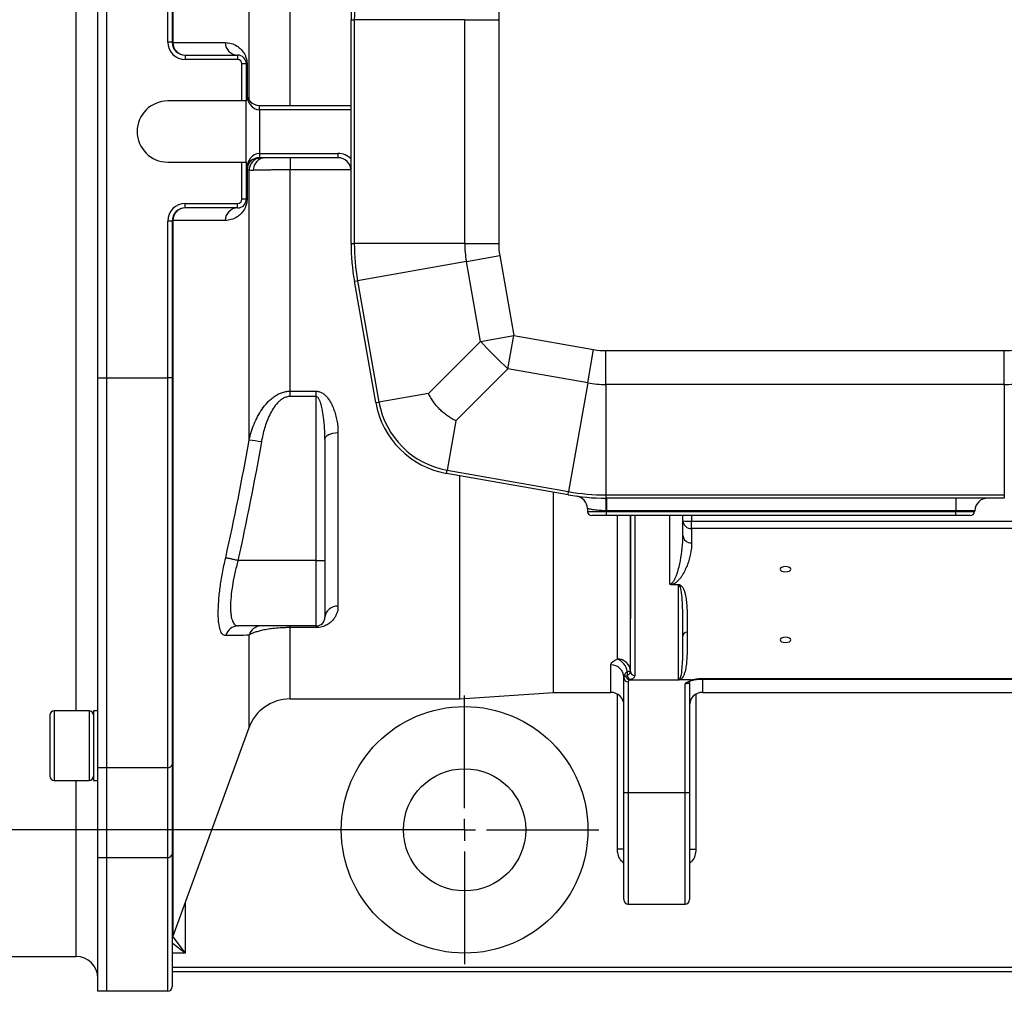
# Model space of a CAD drawing. Header units: millimetres. Extents: x 5 to 589, y 5 to 415.
# Tile 5 of 17: x 388 to 444, y 95 to 150. Entities that reach past the tile are written whole.
import ezdxf

# ---------------------------------------------------------------- set-up
doc = ezdxf.new("R2010")
doc.units = ezdxf.units.MM
for name, color, linetype in [('ASSE', 2, 'Continuous'), ('CONTORNO', 179, 'Continuous'), ('QUOTE', 1, 'Continuous')]:
    doc.layers.add(name, color=color, linetype=linetype)

# ---------------------------------------------------------------- blocks, each defined once
blk = doc.blocks.new('SW_CENTERMARKSYMBOL_4')
at = {"layer": 'CONTORNO', "color": 0}
for p, q in [((0, 1.25), (0, 7.6875)), ((0, 0), (0, 0.625)), ((-1.25, 0), (-7.6875, 0)), ((0, 0), (-0.625, 0)), ((0, 0), (0, -0.625)), ((0, 0), (0.625, 0)), ((1.25, 0), (7.6875, 0)), ((0, -1.25), (0, -7.6875))]:
    blk.add_line(p, q, dxfattribs=at)

msp = doc.modelspace()

# ---------------------------------------------------------------- linework, layer by layer
at = {"color": 7}
for p, q in [((396.414, 189.918), (396.414, 148.889)), ((390.869, 110.614), (390.869, 176.971)), ((400.775, 145.585), (400.775, 161.789)), ((403.124, 145.292), (403.124, 158.714)), ((392.119, 129.684), (392.119, 157.901)), ((392.619, 157.901), (392.619, 129.684)), ((396.119, 148.917), (396.119, 157.901)), ((396.369, 157.901), (396.369, 148.917)), ((406.619, 137.386), (406.619, 150.199)), ((406.619, 150.199), (406.804, 150.199)), ((406.804, 150.199), (406.804, 137.386)), ((413.129, 150.199), (406.804, 150.199)), ((413.129, 150.199), (415.071, 150.199)), ((413.129, 137.386), (413.129, 150.199)), ((415.071, 150.199), (415.071, 137.386)), ((396.369, 148.917), (396.119, 148.917)), ((397.119, 148.167), (397.119, 147.917)), ((397.119, 148.167), (400.119, 148.167)), ((400.119, 147.917), (397.119, 147.917)), ((400.119, 148.167), (400.119, 147.917)), ((400.369, 145.542), (400.369, 147.667)), ((400.619, 147.667), (400.369, 147.667)), ((400.619, 147.667), (400.619, 145.542)), ((400.664, 147.639), (400.664, 145.786)), ((400.369, 145.542), (396.119, 145.542)), ((400.619, 145.542), (400.369, 145.542)), ((400.619, 142.042), (400.619, 145.542)), ((401.369, 145.042), (401.369, 145.292)), ((401.369, 145.292), (406.619, 145.292)), ((401.369, 145.042), (401.369, 142.542)), ((406.619, 145.042), (401.369, 145.042)), ((401.369, 142.542), (401.369, 142.292)), ((401.369, 142.542), (405.869, 142.542)), ((405.869, 142.292), (401.369, 142.292)), ((403.124, 142.288), (403.129, 142.292)), ((403.124, 142.288), (403.124, 141.593)), ((405.869, 142.542), (405.869, 142.292)), ((396.119, 142.042), (400.369, 142.042)), ((400.369, 139.917), (400.369, 142.042)), ((400.369, 142.042), (400.619, 142.042)), ((400.619, 142.042), (400.619, 139.917)), ((400.664, 141.625), (400.664, 139.946)), ((400.775, 126.106), (400.775, 141.578)), ((403.124, 128.918), (403.124, 141.593)), ((406.617, 141.593), (403.124, 141.593)), ((400.619, 139.917), (400.369, 139.917)), ((397.119, 139.417), (397.119, 139.667)), ((397.119, 139.667), (400.119, 139.667)), ((400.119, 139.417), (397.119, 139.417)), ((400.119, 139.417), (400.119, 139.667)), ((396.369, 138.667), (396.119, 138.667)), ((396.119, 129.684), (396.119, 138.667)), ((396.369, 138.667), (396.369, 129.684)), ((396.414, 138.696), (396.414, 97.667)), ((406.619, 137.386), (406.804, 137.386)), ((413.129, 137.386), (406.804, 137.386)), ((413.129, 137.386), (415.071, 137.386)), ((413.22, 136.346), (415.132, 136.683)), ((415.132, 136.683), (415.938, 132.111)), ((413.22, 136.346), (406.991, 135.247)), ((414.026, 131.774), (413.22, 136.346)), ((406.809, 135.215), (406.991, 135.247)), ((408.035, 128.264), (406.809, 135.215)), ((406.991, 135.247), (408.217, 128.296)), ((414.026, 131.774), (415.938, 132.111)), ((415.601, 130.2), (415.938, 132.111)), ((415.938, 132.111), (420.51, 131.305)), ((411.047, 128.795), (414.026, 131.774)), ((420.173, 129.394), (420.51, 131.305)), ((421.213, 131.244), (444.025, 131.244)), ((421.213, 129.303), (421.213, 131.244)), ((444.025, 129.303), (444.025, 131.244)), ((392.119, 129.684), (392.619, 129.684)), ((392.119, 107.351), (392.119, 129.684)), ((392.619, 129.684), (392.619, 107.351)), ((392.619, 129.684), (396.119, 129.684)), ((396.119, 107.351), (396.119, 129.684)), ((396.369, 129.684), (396.119, 129.684)), ((396.369, 129.684), (396.369, 107.537)), ((415.601, 130.2), (412.622, 127.22)), ((420.173, 129.394), (415.601, 130.2)), ((420.173, 129.394), (419.074, 123.165)), ((444.025, 129.303), (421.213, 129.303)), ((421.213, 129.303), (421.213, 122.978)), ((444.025, 129.303), (444.025, 122.978)), ((403.124, 128.918), (404.619, 128.918)), ((403.124, 128.614), (403.124, 128.918)), ((404.619, 128.614), (403.124, 128.614)), ((404.619, 128.614), (404.619, 128.918)), ((404.619, 119.22), (404.619, 128.614)), ((411.047, 128.795), (408.217, 128.296)), ((408.035, 128.264), (408.217, 128.296)), ((412.622, 127.22), (412.123, 124.39)), ((405.869, 126.549), (405.869, 116.598)), ((405.119, 126.152), (405.119, 119.233)), ((412.09, 124.208), (412.123, 124.39)), ((419.042, 122.982), (412.09, 124.208)), ((412.123, 124.39), (419.074, 123.165)), ((412.852, 111.292), (412.852, 124.074)), ((418.215, 111.667), (418.215, 123.128)), ((419.042, 122.982), (419.074, 123.165)), ((421.213, 122.978), (444.025, 122.978)), ((421.213, 122.978), (421.213, 122.792)), ((444.025, 122.978), (444.025, 122.792)), ((444.025, 122.792), (421.213, 122.792)), ((421.244, 122.792), (421.244, 122.068)), ((441.244, 122.792), (441.244, 122.068)), ((420.155, 122.192), (420.16, 122.034)), ((420.16, 122.034), (421.244, 122.034)), ((421.244, 121.792), (420.41, 121.792)), ((421.244, 122.068), (421.225, 122.068)), ((441.244, 122.068), (421.244, 122.068)), ((421.244, 122.068), (421.244, 122.034)), ((421.244, 122.034), (441.244, 122.034)), ((421.244, 121.792), (421.244, 122.034)), ((441.244, 121.792), (421.244, 121.792)), ((421.869, 113.571), (421.869, 121.792)), ((422.619, 112.866), (422.619, 121.792)), ((422.619, 121.792), (422.619, 115.895)), ((422.869, 121.792), (422.869, 112.63)), ((424.869, 117.865), (424.869, 121.792)), ((425.619, 121.494), (425.619, 121.792)), ((426.119, 121.792), (426.119, 121.468)), ((442.329, 122.068), (441.244, 122.068)), ((441.244, 122.068), (441.244, 122.034)), ((441.244, 122.034), (442.328, 122.034)), ((441.244, 121.792), (441.244, 122.034)), ((442.078, 121.792), (441.244, 121.792)), ((442.329, 122.068), (442.328, 122.034)), ((425.619, 120.666), (425.619, 121.494)), ((426.119, 121.468), (450.119, 121.468)), ((426.119, 121.055), (426.119, 121.468)), ((450.119, 121.055), (426.119, 121.055)), ((426.119, 121.055), (426.119, 120.226)), ((404.619, 119.22), (400.146, 119.22)), ((404.619, 115.47), (404.619, 119.22)), ((405.119, 119.233), (405.119, 115.97)), ((425.038, 117.848), (425.369, 117.848)), ((425.038, 117.848), (425.038, 117.825)), ((425.369, 117.848), (425.369, 117.825)), ((425.369, 117.825), (425.038, 117.825)), ((425.369, 112.378), (425.369, 117.825)), ((404.619, 115.47), (400.146, 115.47)), ((403.124, 115.376), (403.124, 115.47)), ((404.619, 115.376), (403.124, 115.376)), ((403.124, 111.292), (403.124, 115.376)), ((404.619, 115.376), (404.619, 115.47)), ((425.619, 114.887), (425.618, 115.24)), ((400.775, 109.647), (400.775, 114.937)), ((421.494, 111.667), (421.494, 113.239)), ((422.619, 112.866), (422.432, 112.866)), ((422.432, 112.866), (422.432, 112.635)), ((422.244, 112.501), (422.244, 112.526)), ((422.244, 105.914), (422.244, 112.501)), ((422.494, 112.273), (422.494, 105.919)), ((422.574, 112.378), (425.369, 112.378)), ((422.574, 112.372), (422.574, 112.378)), ((425.369, 112.372), (422.574, 112.372)), ((425.369, 112.372), (425.369, 112.378)), ((426.075, 112.375), (425.43, 112.375)), ((425.976, 112.29), (425.882, 112.25)), ((425.976, 112.291), (425.97, 112.288)), ((425.996, 112.201), (426.013, 112.294)), ((426.667, 112.459), (449.571, 112.459)), ((426.667, 112.459), (426.667, 112.429)), ((426.667, 112.429), (449.571, 112.429)), ((426.744, 112.429), (426.744, 111.667)), ((412.852, 111.292), (418.215, 111.667)), ((418.215, 111.667), (421.494, 111.667)), ((425.744, 105.919), (425.744, 112.164)), ((425.994, 112.2), (425.994, 105.914)), ((426.744, 111.667), (449.494, 111.667)), ((403.124, 111.292), (412.852, 111.292)), ((421.869, 102.68), (421.869, 111.567)), ((426.369, 111.567), (426.369, 102.68)), ((391.619, 110.614), (389.619, 110.614)), ((389.619, 110.614), (389.619, 108.614)), ((391.619, 110.614), (391.619, 108.614)), ((392.103, 110.614), (391.869, 110.614)), ((391.869, 110.614), (391.869, 106.614)), ((389.369, 110.364), (389.369, 108.614)), ((396.414, 97.667), (400.775, 109.647)), ((389.369, 108.614), (389.369, 106.864)), ((389.619, 108.614), (389.619, 106.614)), ((391.619, 108.614), (391.619, 106.614)), ((392.619, 107.351), (392.119, 107.351)), ((392.119, 102.209), (392.119, 107.351)), ((396.119, 107.351), (392.619, 107.351)), ((392.619, 107.351), (392.619, 102.209)), ((396.119, 102.209), (396.119, 107.351)), ((396.369, 107.537), (396.369, 102.395)), ((389.619, 106.614), (391.619, 106.614)), ((390.869, 96.542), (390.869, 106.614)), ((391.869, 106.614), (392.119, 106.614)), ((422.244, 99.792), (422.244, 105.914)), ((425.744, 105.919), (422.494, 105.919)), ((422.494, 105.919), (422.494, 99.542)), ((425.744, 99.542), (425.744, 105.919)), ((425.994, 105.914), (425.994, 99.792)), ((422.244, 102.68), (421.869, 102.68)), ((425.994, 102.68), (426.369, 102.68)), ((392.119, 102.209), (392.619, 102.209)), ((392.119, 94.542), (392.119, 102.209)), ((392.619, 102.209), (396.119, 102.209)), ((392.619, 102.209), (392.619, 94.542)), ((396.119, 94.542), (396.119, 102.209)), ((396.369, 102.395), (396.369, 94.792)), ((397.119, 99.603), (397.119, 96.733)), ((422.494, 99.542), (425.744, 99.542)), ((396.416, 97.671), (397.119, 96.733)), ((397.119, 96.733), (396.369, 97.296)), ((364.369, 96.542), (390.869, 96.542)), ((397.119, 96.733), (396.369, 96.733)), ((396.369, 95.917), (479.869, 95.917)), ((479.869, 95.667), (396.369, 95.667)), ((392.619, 94.542), (392.119, 94.542)), ((396.119, 94.542), (392.619, 94.542))]:
    msp.add_line(p, q, dxfattribs=at)
at = {"color": 7, "flags": 128}
for points in [[(396.369, 148.917), (396.37, 148.914), (396.372, 148.91), (396.375, 148.906), (396.38, 148.903), (396.387, 148.899), (396.395, 148.896), (396.404, 148.892), (396.414, 148.889)], [(400.664, 147.639), (400.654, 147.642), (400.645, 147.646), (400.637, 147.649), (400.63, 147.653), (400.625, 147.656), (400.622, 147.66), (400.62, 147.664), (400.619, 147.667)], [(401.489, 142.265), (401.512, 142.279), (401.527, 142.292)], [(400.664, 139.946), (400.654, 139.942), (400.645, 139.939), (400.637, 139.935), (400.63, 139.932), (400.625, 139.928), (400.622, 139.925), (400.62, 139.921), (400.619, 139.917)], [(396.414, 138.696), (396.404, 138.692), (396.395, 138.689), (396.387, 138.685), (396.38, 138.682), (396.375, 138.678), (396.372, 138.674), (396.37, 138.671), (396.369, 138.667)], [(405.119, 126.152), (405.133, 126.229), (405.176, 126.304), (405.245, 126.373), (405.339, 126.433), (405.452, 126.482), (405.582, 126.519), (405.723, 126.542), (405.869, 126.549)], [(431.494, 118.574), (431.614, 118.585), (431.715, 118.618), (431.783, 118.666), (431.807, 118.723), (431.783, 118.78), (431.715, 118.828), (431.614, 118.86), (431.494, 118.872), (431.374, 118.86), (431.273, 118.828), (431.205, 118.78), (431.182, 118.723), (431.205, 118.666), (431.273, 118.618), (431.374, 118.585), (431.494, 118.574)], [(431.494, 114.525), (431.614, 114.536), (431.715, 114.569), (431.783, 114.617), (431.807, 114.674), (431.783, 114.731), (431.715, 114.779), (431.614, 114.811), (431.494, 114.823), (431.374, 114.811), (431.273, 114.779), (431.205, 114.731), (431.182, 114.674), (431.205, 114.617), (431.273, 114.569), (431.374, 114.536), (431.494, 114.525)]]:
    msp.add_lwpolyline(points, dxfattribs=at)
at = {"color": 7}
for radius in [7.062, 3.5]:
    msp.add_circle((413.119, 103.792), radius, dxfattribs=at)
for centre, radius, start, end in [((419.119, 150.199), 12.5, 170, 180), ((419.119, 150.199), 12.315, 170, 180), ((419.119, 150.199), 4.049, 170, 180), ((397.119, 148.917), 1, 180, 270), ((397.119, 148.917), 0.75, 180, 270), ((397.141, 148.894), 0.727, 180.3708, 268.2726), ((400.141, 148.893), 0.726, 180.8305, 268.3013), ((400.119, 147.667), 0.5, 0, 90), ((400.119, 147.667), 0.25, 0, 90), ((401.369, 146.042), 0.75, 180, 270), ((396.119, 143.792), 1.75, 90, 270), ((401.369, 141.542), 0.75, 90, 180), ((401.465, 141.557), 0.804, 135.5332, 175.1545), ((401.556, 141.537), 0.782, 116.3246, 177.0357), ((401.764, 141.582), 0.736, 111.9054, 181.018), ((401.111, 142.373), 0.167, 305.9659, 327.294), ((405.869, 141.542), 1, 41.4096, 90), ((405.869, 141.542), 0.75, 0, 90), ((400.679, 141.492), 0.134, 96.2564, 114.8521), ((400.119, 139.917), 0.5, 270, 0), ((400.119, 139.917), 0.25, 270, 0), ((397.119, 138.667), 1, 90, 180), ((397.119, 138.667), 0.75, 90, 180), ((397.141, 138.691), 0.727, 91.7274, 179.6292), ((400.141, 138.691), 0.726, 91.6987, 179.1695), ((419.119, 137.386), 12.5, 180, 190), ((419.119, 137.386), 12.315, 180, 190), ((419.119, 137.386), 5.99, 180, 190), ((419.119, 137.386), 4.049, 180, 190), ((439.386, 155.559), 34.768, 223.1649, 226.8351), ((421.213, 135.292), 4.049, 260, 270), ((444.025, 135.292), 4.049, 270, 280), ((421.213, 135.292), 5.99, 260, 270), ((444.025, 135.292), 5.99, 270, 280), ((412.959, 129.132), 5, 190, 260), ((412.959, 129.132), 4.815, 190, 260), ((400.296, 119.799), 6.325, 79.212, 85.6552), ((421.213, 135.292), 12.5, 260, 270), ((421.213, 135.292), 12.315, 260, 270), ((419.405, 122.166), 0.75, 2, 82.1595), ((410.77, 122.245), 10.457, 359.0314, 2.9988), ((443.079, 122.042), 0.75, 90, 178), ((420.41, 122.042), 0.25, 182, 270), ((442.078, 122.042), 0.25, 270, 358), ((425.994, 123.876), 2.411, 261.0448, 272.9634), ((426.091, 121.526), 0.473, 183.913, 273.4399), ((426.091, 120.698), 0.473, 183.913, 273.4399), ((405.813, 115.903), 0.697, 85.3735, 174.4683), ((404.619, 115.97), 0.5, 270, 0), ((400.153, 114.737), 0.734, 90.5185, 165.8303), ((401.484, 114.732), 0.738, 90.3377, 163.8841), ((425.855, 114.871), 0.236, 86.5601, 176.087), ((421.891, 112.843), 0.729, 1.8026, 91.6958), ((421.555, 112.744), 0.885, 7.9122, 69.215), ((421.512, 112.507), 0.732, 1.4726, 91.4005), ((422.862, 112.873), 0.243, 181.8026, 271.6958), ((422.483, 112.512), 0.24, 182.7764, 272.5303), ((422.72, 112.671), 0.29, 187.0151, 249.6978), ((422.617, 112.287), 0.105, 119.7642, 124.0594), ((421.494, 110.917), 0.75, 0, 90), ((426.744, 110.917), 0.75, 90, 180), ((403.124, 108.792), 2.5, 90, 160), ((389.619, 110.364), 0.25, 90, 180), ((391.619, 110.364), 0.25, 0, 90), ((396.147, 107.574), 0.225, 262.8949, 350.4359), ((389.619, 106.864), 0.25, 180, 270), ((391.619, 106.864), 0.25, 270, 0), ((422.432, 102.842), 3.078, 88.8369, 93.4932), ((425.806, 102.842), 3.078, 86.5068, 91.1631), ((396.147, 102.433), 0.225, 262.8949, 350.4359), ((422.494, 99.792), 0.25, 180, 270), ((425.744, 99.792), 0.25, 270, 360), ((397.119, 97.41), 0.75, 160, 180), ((390.869, 95.292), 1.25, 0, 90), ((396.119, 94.792), 0.25, 270, 0)]:
    msp.add_arc(centre, radius, start, end, dxfattribs=at)
for centre, start_param, end_param in [((401.369, 146.042), 1.570796, 3.141593), ((401.369, 141.542), 0, 1.570796)]:
    msp.add_ellipse(centre, major_axis=(0, 1), ratio=0.75, start_param=start_param, end_param=end_param, dxfattribs=at)
for points, knots in [([(396.414, 148.889), (396.584, 148.889), (396.754, 148.888), (396.924, 148.888), (397.605, 148.887), (398.284, 148.885), (398.963, 148.884), (399.114, 148.884), (399.264, 148.883), (399.414, 148.883)], [0, 0, 0, 0, 0.006, 0.006, 0.006, 0.03, 0.03, 0.03, 0.03531555, 0.03531555, 0.03531555, 0.03531555]), ([(399.414, 148.883), (399.527, 148.882), (399.64, 148.867), (399.867, 148.803), (399.98, 148.755), (400.149, 148.646), (400.205, 148.604), (400.318, 148.5), (400.374, 148.44), (400.455, 148.327), (400.482, 148.287), (400.533, 148.195), (400.558, 148.144), (400.592, 148.056), (400.603, 148.024), (400.623, 147.957), (400.632, 147.921), (400.647, 147.846), (400.653, 147.806), (400.662, 147.723), (400.664, 147.681), (400.664, 147.639)], [0, 0, 0, 0, 0.25, 0.25, 0.5, 0.5, 0.625, 0.625, 0.75, 0.75, 0.8125, 0.8125, 0.875, 0.875, 0.90625, 0.90625, 0.9375, 0.9375, 0.96875, 0.96875, 1, 1, 1, 1]), ([(403.124, 142.288), (402.972, 142.29), (402.822, 142.291), (402.529, 142.292), (402.387, 142.292), (402.113, 142.29), (401.98, 142.289), (401.724, 142.282), (401.603, 142.276), (401.489, 142.265)], [0, 0, 0, 0, 0.25, 0.25, 0.5, 0.5, 0.75, 0.75, 1, 1, 1, 1]), ([(403.124, 141.593), (402.915, 141.593), (402.71, 141.592), (402.409, 141.591), (402.309, 141.59), (402.115, 141.589), (402.022, 141.588), (401.84, 141.586), (401.753, 141.584), (401.584, 141.582), (401.503, 141.58), (401.274, 141.576), (401.141, 141.573), (401.028, 141.569)], [0, 0, 0, 0, 0.25, 0.25, 0.375, 0.375, 0.5, 0.5, 0.625, 0.625, 0.75, 0.75, 1, 1, 1, 1]), ([(400.664, 139.946), (400.664, 139.904), (400.662, 139.862), (400.654, 139.779), (400.647, 139.739), (400.632, 139.663), (400.623, 139.627), (400.603, 139.56), (400.592, 139.529), (400.569, 139.47), (400.557, 139.443), (400.533, 139.391), (400.52, 139.367), (400.482, 139.298), (400.455, 139.257), (400.401, 139.183), (400.374, 139.149), (400.319, 139.087), (400.291, 139.06), (400.207, 138.983), (400.151, 138.94), (399.982, 138.831), (399.868, 138.782), (399.641, 138.717), (399.527, 138.702), (399.414, 138.702)], [0, 0, 0, 0, 0.03125, 0.03125, 0.0625, 0.0625, 0.09375, 0.09375, 0.125, 0.125, 0.15625, 0.15625, 0.1875, 0.1875, 0.25, 0.25, 0.3125, 0.3125, 0.375, 0.375, 0.5, 0.5, 0.75, 0.75, 1, 1, 1, 1]), ([(399.414, 138.702), (399.245, 138.701), (399.075, 138.701), (398.905, 138.7), (398.226, 138.699), (397.546, 138.698), (396.866, 138.696), (396.716, 138.696), (396.565, 138.696), (396.414, 138.696)], [0, 0, 0, 0, 0.006, 0.006, 0.006, 0.03, 0.03, 0.03, 0.03531555, 0.03531555, 0.03531555, 0.03531555]), ([(400.775, 126.106), (400.846, 126.425), (400.942, 126.735), (401.125, 127.182), (401.193, 127.328), (401.344, 127.614), (401.428, 127.754), (401.615, 128.024), (401.717, 128.154), (401.887, 128.334), (401.946, 128.392), (402.069, 128.501), (402.134, 128.553), (402.267, 128.647), (402.337, 128.691), (402.483, 128.769), (402.559, 128.803), (402.714, 128.859), (402.795, 128.881), (402.958, 128.91), (403.041, 128.918), (403.124, 128.918)], [0, 0, 0, 0, 0.25, 0.25, 0.375, 0.375, 0.5, 0.5, 0.625, 0.625, 0.6875, 0.6875, 0.75, 0.75, 0.8125, 0.8125, 0.875, 0.875, 0.9375, 0.9375, 1, 1, 1, 1]), ([(403.124, 128.614), (403.055, 128.614), (402.986, 128.604), (402.853, 128.566), (402.79, 128.538), (402.67, 128.471), (402.613, 128.431), (402.507, 128.345), (402.457, 128.298), (402.317, 128.148), (402.234, 128.038), (402.085, 127.808), (402.018, 127.687), (401.838, 127.318), (401.743, 127.065), (401.587, 126.546), (401.526, 126.282), (401.48, 126.012)], [0, 0, 0, 0, 0.0625, 0.0625, 0.125, 0.125, 0.1875, 0.1875, 0.25, 0.25, 0.375, 0.375, 0.5, 0.5, 0.75, 0.75, 1, 1, 1, 1]), ([(404.619, 128.918), (404.687, 128.918), (404.754, 128.906), (404.881, 128.863), (404.939, 128.833), (405.048, 128.761), (405.098, 128.72), (405.189, 128.633), (405.231, 128.586), (405.348, 128.44), (405.414, 128.337), (405.528, 128.125), (405.578, 128.015), (405.664, 127.793), (405.7, 127.681), (405.762, 127.456), (405.787, 127.343), (405.848, 127.004), (405.869, 126.777), (405.869, 126.549)], [0, 0, 0, 0, 0.0625, 0.0625, 0.125, 0.125, 0.1875, 0.1875, 0.25, 0.25, 0.375, 0.375, 0.5, 0.5, 0.625, 0.625, 0.75, 0.75, 1, 1, 1, 1]), ([(405.119, 126.152), (405.119, 126.365), (405.112, 126.579), (405.086, 127.006), (405.066, 127.219), (405.024, 127.539), (405.008, 127.645), (404.97, 127.857), (404.948, 127.962), (404.895, 128.171), (404.865, 128.276), (404.803, 128.426), (404.779, 128.475), (404.733, 128.543), (404.717, 128.564), (404.674, 128.6), (404.648, 128.614), (404.619, 128.614)], [0, 0, 0, 0, 0.25, 0.25, 0.5, 0.5, 0.625, 0.625, 0.75, 0.75, 0.875, 0.875, 0.9375, 0.9375, 0.96875, 0.96875, 1, 1, 1, 1]), ([(412.622, 127.22), (412.58, 127.241), (412.537, 127.263), (412.454, 127.309), (412.413, 127.332), (412.291, 127.405), (412.212, 127.457), (412.058, 127.566), (411.984, 127.624), (411.839, 127.747), (411.768, 127.812), (411.567, 128.013), (411.446, 128.157), (411.283, 128.386), (411.231, 128.465), (411.159, 128.586), (411.136, 128.627), (411.09, 128.71), (411.068, 128.753), (411.047, 128.795)], [0, 0, 0, 0, 0.0625, 0.0625, 0.125, 0.125, 0.25, 0.25, 0.375, 0.375, 0.5, 0.5, 0.75, 0.75, 0.875, 0.875, 0.9375, 0.9375, 1, 1, 1, 1]), ([(421.225, 122.068), (421.154, 122.068), (421.084, 122.07), (420.945, 122.076), (420.878, 122.081), (420.749, 122.092), (420.687, 122.099), (420.57, 122.114), (420.517, 122.122), (420.419, 122.138), (420.374, 122.147), (420.296, 122.162), (420.263, 122.168), (420.21, 122.18), (420.189, 122.184), (420.162, 122.191), (420.155, 122.192), (420.155, 122.192)], [0, 0, 0, 0, 0.125, 0.125, 0.25, 0.25, 0.375, 0.375, 0.5, 0.5, 0.625, 0.625, 0.75, 0.75, 0.875, 0.875, 1, 1, 1, 1]), ([(424.869, 117.865), (424.883, 117.865), (424.896, 117.867), (424.92, 117.874), (424.931, 117.878), (424.961, 117.893), (424.977, 117.905), (425.02, 117.941), (425.043, 117.968), (425.103, 118.048), (425.133, 118.103), (425.189, 118.215), (425.213, 118.272), (425.258, 118.386), (425.278, 118.443), (425.335, 118.616), (425.368, 118.733), (425.426, 118.968), (425.452, 119.086), (425.521, 119.443), (425.556, 119.684), (425.605, 120.171), (425.619, 120.417), (425.619, 120.666)], [0, 0, 0, 0, 0.007813, 0.007813, 0.015625, 0.015625, 0.03125, 0.03125, 0.0625, 0.0625, 0.125, 0.125, 0.1875, 0.1875, 0.25, 0.25, 0.375, 0.375, 0.5, 0.5, 0.75, 0.75, 1, 1, 1, 1]), ([(426.119, 120.226), (426.119, 120.02), (426.097, 119.815), (426.018, 119.406), (425.961, 119.202), (425.848, 118.898), (425.806, 118.797), (425.712, 118.597), (425.659, 118.497), (425.568, 118.349), (425.535, 118.3), (425.465, 118.202), (425.427, 118.154), (425.343, 118.059), (425.296, 118.012), (425.214, 117.946), (425.185, 117.925), (425.118, 117.884), (425.081, 117.864), (425.038, 117.848)], [0, 0, 0, 0, 0.25, 0.25, 0.5, 0.5, 0.625, 0.625, 0.75, 0.75, 0.8125, 0.8125, 0.875, 0.875, 0.9375, 0.9375, 0.96875, 0.96875, 1, 1, 1, 1]), ([(399.441, 114.916), (399.373, 114.915), (399.313, 114.942), (399.233, 115.024), (399.208, 115.058), (399.163, 115.141), (399.142, 115.19), (399.086, 115.355), (399.058, 115.491), (399.035, 115.693), (399.03, 115.735), (399.023, 115.823), (399.02, 115.869), (399.013, 116.009), (399.01, 116.107), (399.01, 116.418), (399.019, 116.644), (399.056, 117.138), (399.084, 117.397), (399.138, 117.801), (399.159, 117.938), (399.204, 118.218), (399.229, 118.361), (399.308, 118.788), (399.369, 119.076), (399.437, 119.365)], [0, 0, 0, 0, 0.125, 0.125, 0.1875, 0.1875, 0.25, 0.25, 0.375, 0.375, 0.40625, 0.40625, 0.4375, 0.4375, 0.5, 0.5, 0.625, 0.625, 0.75, 0.75, 0.8125, 0.8125, 0.875, 0.875, 1, 1, 1, 1]), ([(400.137, 119.221), (400.058, 119.239), (399.98, 119.257), (399.83, 119.289), (399.76, 119.304), (399.666, 119.324), (399.636, 119.33), (399.583, 119.34), (399.558, 119.345), (399.514, 119.353), (399.494, 119.357), (399.461, 119.362), (399.447, 119.364), (399.437, 119.365)], [0, 0, 0, 0, 0.25, 0.25, 0.5, 0.5, 0.625, 0.625, 0.75, 0.75, 0.875, 0.875, 1, 1, 1, 1]), ([(400.146, 119.22), (400.078, 118.979), (400.017, 118.738), (399.937, 118.38), (399.912, 118.26), (399.866, 118.025), (399.846, 117.909), (399.791, 117.569), (399.762, 117.351), (399.724, 116.934), (399.715, 116.743), (399.715, 116.48), (399.717, 116.397), (399.727, 116.238), (399.734, 116.164), (399.763, 115.958), (399.791, 115.843), (399.846, 115.704), (399.867, 115.662), (399.913, 115.592), (399.938, 115.563), (400.018, 115.493), (400.078, 115.47), (400.146, 115.47)], [0, 0, 0, 0, 0.125, 0.125, 0.1875, 0.1875, 0.25, 0.25, 0.375, 0.375, 0.5, 0.5, 0.5625, 0.5625, 0.625, 0.625, 0.75, 0.75, 0.8125, 0.8125, 0.875, 0.875, 1, 1, 1, 1]), ([(404.619, 119.22), (404.652, 119.22), (404.685, 119.22), (404.748, 119.221), (404.78, 119.221), (404.841, 119.222), (404.869, 119.222), (404.924, 119.223), (404.949, 119.223), (405.019, 119.225), (405.056, 119.227), (405.106, 119.23), (405.119, 119.231), (405.119, 119.233)], [0, 0, 0, 0, 0.125, 0.125, 0.25, 0.25, 0.375, 0.375, 0.5, 0.5, 0.75, 0.75, 1, 1, 1, 1]), ([(425.038, 117.825), (425.007, 117.825), (424.976, 117.827), (424.931, 117.837), (424.917, 117.841), (424.891, 117.851), (424.879, 117.858), (424.869, 117.865)], [0, 0, 0, 0, 0.5, 0.5, 0.75, 0.75, 1, 1, 1, 1]), ([(425.038, 117.848), (425.01, 117.846), (424.98, 117.846), (424.923, 117.851), (424.894, 117.857), (424.869, 117.865)], [0, 0, 0, 0, 0.5, 0.5, 1, 1, 1, 1]), ([(425.369, 117.848), (425.385, 117.848), (425.4, 117.846), (425.428, 117.839), (425.44, 117.835), (425.473, 117.819), (425.491, 117.807), (425.538, 117.769), (425.561, 117.742), (425.602, 117.687), (425.619, 117.659), (425.649, 117.602), (425.662, 117.574), (425.698, 117.488), (425.717, 117.431), (425.75, 117.316), (425.763, 117.258), (425.798, 117.084), (425.814, 116.968), (425.838, 116.736), (425.846, 116.619), (425.863, 116.27), (425.867, 116.038), (425.869, 115.572), (425.869, 115.339), (425.869, 115.107)], [0, 0, 0, 0, 0.007813, 0.007813, 0.015625, 0.015625, 0.03125, 0.03125, 0.0625, 0.0625, 0.09375, 0.09375, 0.125, 0.125, 0.1875, 0.1875, 0.25, 0.25, 0.375, 0.375, 0.5, 0.5, 0.75, 0.75, 1, 1, 1, 1]), ([(425.618, 115.24), (425.618, 115.477), (425.619, 116.067), (425.599, 116.889), (425.533, 117.512), (425.448, 117.754), (425.41, 117.806), (425.39, 117.82), (425.377, 117.824), (425.372, 117.824), (425.369, 117.825)], [0, 0, 0, 0, 0.290356, 0.724145, 0.93613, 0.979515, 0.991294, 0.996656, 0.99848, 1, 1, 1, 1]), ([(405.869, 116.598), (405.869, 116.465), (405.848, 116.337), (405.784, 116.15), (405.757, 116.089), (405.692, 115.968), (405.654, 115.909), (405.563, 115.794), (405.511, 115.738), (405.39, 115.633), (405.323, 115.584), (405.204, 115.517), (405.161, 115.496), (405.069, 115.457), (405.02, 115.439), (404.914, 115.409), (404.858, 115.397), (404.742, 115.381), (404.681, 115.376), (404.619, 115.376)], [0, 0, 0, 0, 0.25, 0.25, 0.375, 0.375, 0.5, 0.5, 0.625, 0.625, 0.75, 0.75, 0.8125, 0.8125, 0.875, 0.875, 0.9375, 0.9375, 1, 1, 1, 1]), ([(403.124, 115.376), (403.046, 115.376), (402.969, 115.375), (402.816, 115.371), (402.74, 115.368), (402.516, 115.357), (402.376, 115.346), (402.109, 115.318), (401.985, 115.302), (401.814, 115.275), (401.76, 115.265), (401.654, 115.246), (401.603, 115.235), (401.459, 115.204), (401.372, 115.182), (401.214, 115.137), (401.142, 115.113), (401.014, 115.065), (400.956, 115.04), (400.855, 114.989), (400.812, 114.963), (400.775, 114.937)], [0, 0, 0, 0, 0.0625, 0.0625, 0.125, 0.125, 0.25, 0.25, 0.375, 0.375, 0.4375, 0.4375, 0.5, 0.5, 0.625, 0.625, 0.75, 0.75, 0.875, 0.875, 1, 1, 1, 1]), ([(425.869, 115.107), (425.869, 114.877), (425.869, 114.647), (425.867, 114.187), (425.864, 113.957), (425.847, 113.612), (425.839, 113.497), (425.816, 113.268), (425.801, 113.153), (425.769, 112.981), (425.756, 112.924), (425.725, 112.81), (425.707, 112.752), (425.663, 112.639), (425.637, 112.582), (425.583, 112.499), (425.562, 112.472), (425.523, 112.433), (425.509, 112.42), (425.475, 112.396), (425.455, 112.384), (425.43, 112.375)], [0, 0, 0, 0, 0.25, 0.25, 0.5, 0.5, 0.625, 0.625, 0.75, 0.75, 0.8125, 0.8125, 0.875, 0.875, 0.9375, 0.9375, 0.96875, 0.96875, 0.984375, 0.984375, 1, 1, 1, 1]), ([(425.58, 113.202), (425.591, 113.308), (425.631, 113.692), (425.617, 114.259), (425.618, 114.73), (425.619, 114.887)], [0, 0, 0, 0, 0.2020025, 0.73332, 1, 1, 1, 1]), ([(421.494, 113.239), (421.494, 113.297), (421.526, 113.355), (421.655, 113.469), (421.748, 113.523), (421.869, 113.571)], [0, 0, 0, 0, 0.5, 0.5, 1, 1, 1, 1]), ([(422.432, 112.866), (422.369, 112.814), (422.323, 112.759), (422.26, 112.643), (422.244, 112.584), (422.244, 112.526)], [0, 0, 0, 0, 0.5, 0.5, 1, 1, 1, 1]), ([(422.432, 112.635), (422.494, 112.667), (422.54, 112.702), (422.604, 112.781), (422.619, 112.823), (422.619, 112.866)], [0, 0, 0, 0, 0.5, 0.5, 1, 1, 1, 1]), ([(425.387, 112.385), (425.388, 112.385), (425.395, 112.388), (425.411, 112.397), (425.445, 112.431), (425.495, 112.527), (425.564, 112.782), (425.574, 113.026), (425.58, 113.202)], [0, 0, 0, 0, 0.000635, 0.013831, 0.042703, 0.137593, 0.380958, 1, 1, 1, 1]), ([(422.244, 112.501), (422.244, 112.521), (422.253, 112.54), (422.288, 112.577), (422.315, 112.594), (422.35, 112.61)], [0, 0, 0, 0, 0.5, 0.5, 1, 1, 1, 1]), ([(422.565, 112.378), (422.513, 112.388), (422.464, 112.417), (422.405, 112.48), (422.389, 112.504), (422.363, 112.556), (422.354, 112.583), (422.35, 112.61)], [0, 0, 0, 0, 0.5, 0.5, 0.75, 0.75, 1, 1, 1, 1]), ([(422.558, 112.374), (422.508, 112.385), (422.46, 112.415), (422.403, 112.479), (422.387, 112.503), (422.362, 112.555), (422.354, 112.583), (422.35, 112.61)], [0, 0, 0, 0, 0.5, 0.5, 0.75, 0.75, 1, 1, 1, 1]), ([(422.558, 112.374), (422.537, 112.359), (422.521, 112.343), (422.499, 112.309), (422.494, 112.291), (422.494, 112.273)], [0, 0, 0, 0, 0.5, 0.5, 1, 1, 1, 1]), ([(422.574, 112.372), (422.572, 112.372), (422.57, 112.372), (422.568, 112.373), (422.565, 112.373), (422.561, 112.373), (422.558, 112.374)], [0, 0, 0, 0, 0.00002228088, 0.00002228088, 0.00002228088, 0.00006640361, 0.00006640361, 0.00006640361, 0.00006640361]), ([(422.565, 112.378), (422.565, 112.378), (422.566, 112.378), (422.567, 112.378), (422.568, 112.378), (422.569, 112.378), (422.57, 112.378), (422.571, 112.378), (422.573, 112.378), (422.574, 112.378)], [0, 0, 0, 0, 0.00001091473, 0.00001091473, 0.00001091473, 0.00002343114, 0.00002343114, 0.00002343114, 0.00003751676, 0.00003751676, 0.00003751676, 0.00003751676]), ([(422.869, 112.63), (422.869, 112.587), (422.848, 112.545), (422.763, 112.465), (422.701, 112.43), (422.619, 112.398)], [0, 0, 0, 0, 0.5, 0.5, 1, 1, 1, 1]), ([(425.369, 112.378), (425.37, 112.378), (425.371, 112.378), (425.372, 112.378), (425.373, 112.378), (425.374, 112.379), (425.375, 112.379), (425.378, 112.38), (425.38, 112.381), (425.382, 112.382), (425.384, 112.383), (425.386, 112.384), (425.387, 112.385)], [0, 0, 0, 0, 0.0000123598, 0.0000123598, 0.0000123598, 0.0000277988, 0.0000277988, 0.0000277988, 0.0000712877, 0.0000712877, 0.0000712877, 0.0001183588, 0.0001183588, 0.0001183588, 0.0001183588]), ([(425.402, 112.379), (425.397, 112.381), (425.393, 112.383), (425.389, 112.385), (425.388, 112.385), (425.388, 112.385), (425.387, 112.385)], [0, 0, 0, 0, 0.00008867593, 0.00008867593, 0.00008867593, 0.00009770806, 0.00009770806, 0.00009770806, 0.00009770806]), ([(425.43, 112.375), (425.426, 112.375), (425.422, 112.376), (425.418, 112.376), (425.415, 112.376), (425.411, 112.376), (425.407, 112.377), (425.406, 112.378), (425.404, 112.378), (425.403, 112.379), (425.402, 112.379), (425.402, 112.379), (425.402, 112.379)], [0, 0, 0, 0, 0.0000468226, 0.0000468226, 0.0000468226, 0.000094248, 0.000094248, 0.000094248, 0.0001174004, 0.0001174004, 0.0001174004, 0.0001239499, 0.0001239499, 0.0001239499, 0.0001239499]), ([(425.882, 112.25), (425.856, 112.237), (425.831, 112.224), (425.785, 112.195), (425.763, 112.18), (425.744, 112.164)], [0, 0, 0, 0, 0.5, 0.5, 1, 1, 1, 1]), ([(425.882, 112.25), (425.905, 112.261), (425.926, 112.272), (425.969, 112.294), (425.99, 112.305), (426.034, 112.326), (426.056, 112.337), (426.082, 112.35), (426.087, 112.353), (426.096, 112.358), (426.1, 112.361), (426.105, 112.366), (426.106, 112.367), (426.105, 112.371), (426.103, 112.372), (426.093, 112.375), (426.084, 112.375), (426.075, 112.375)], [0, 0, 0, 0, 0.25, 0.25, 0.5, 0.5, 0.75, 0.75, 0.8125, 0.8125, 0.875, 0.875, 0.90625, 0.90625, 0.9375, 0.9375, 1, 1, 1, 1]), ([(425.976, 112.289), (425.99, 112.296), (426.061, 112.329), (426.209, 112.379), (426.438, 112.423), (426.598, 112.425), (426.668, 112.427)], [0, 0, 0, 0, 0.076309, 0.395695, 0.734893, 1, 1, 1, 1]), ([(426.075, 112.375), (426.12, 112.389), (426.165, 112.401), (426.26, 112.422), (426.31, 112.431), (426.46, 112.452), (426.562, 112.459), (426.667, 112.459)], [0, 0, 0, 0, 0.25, 0.25, 0.5, 0.5, 1, 1, 1, 1]), ([(425.994, 112.2), (425.994, 112.194), (425.989, 112.19), (425.971, 112.181), (425.958, 112.178), (425.921, 112.172), (425.898, 112.169), (425.851, 112.166), (425.833, 112.166), (425.792, 112.165), (425.768, 112.164), (425.744, 112.164)], [0, 0, 0, 0, 0.25, 0.25, 0.5, 0.5, 0.75, 0.75, 0.875, 0.875, 1, 1, 1, 1]), ([(422.244, 101.865), (422.173, 101.933), (422.019, 102.083), (421.893, 102.376), (421.876, 102.585), (421.869, 102.68)], [0, 0, 0, 0, 0.318722, 0.693085, 1, 1, 1, 1]), ([(426.369, 102.68), (426.356, 102.558), (426.331, 102.313), (426.185, 102.028), (426.041, 101.916), (425.994, 101.879)], [0, 0, 0, 0, 0.402519, 0.805374, 1, 1, 1, 1])]:
    msp.add_open_spline(points, degree=3, knots=knots, dxfattribs=at)
for points in [[(401.489, 142.265), (401.389, 142.256), (401.296, 142.246), (401.209, 142.238)], [(400.775, 141.578), (400.738, 141.589), (400.701, 141.606), (400.664, 141.625)], [(401.028, 141.569), (400.924, 141.566), (400.84, 141.567), (400.775, 141.578)], [(399.437, 119.365), (399.932, 121.602), (400.384, 123.848), (400.775, 126.106)], [(401.48, 126.012), (401.088, 123.738), (400.635, 121.475), (400.137, 119.221)], [(400.137, 119.221), (400.14, 119.221), (400.143, 119.22), (400.146, 119.22)], [(400.775, 114.937), (400.372, 114.93), (399.923, 114.923), (399.441, 114.916)], [(422.35, 112.61), (422.373, 112.619), (422.401, 112.627), (422.432, 112.635)], [(422.619, 112.398), (422.602, 112.392), (422.587, 112.385), (422.574, 112.378)], [(425.402, 112.379), (425.393, 112.375), (425.382, 112.372), (425.369, 112.372)]]:
    msp.add_open_spline(points, degree=3, dxfattribs=at)
at = {"layer": 'QUOTE'}
msp.add_line((413.119, 103.792), (322.027, 103.792), dxfattribs=at)

# ---------------------------------------------------------------- block references
at = {"layer": 'ASSE'}
msp.add_blockref('SW_CENTERMARKSYMBOL_4', (413.119, 103.792), dxfattribs=at)

doc.saveas('drawing.dxf')
